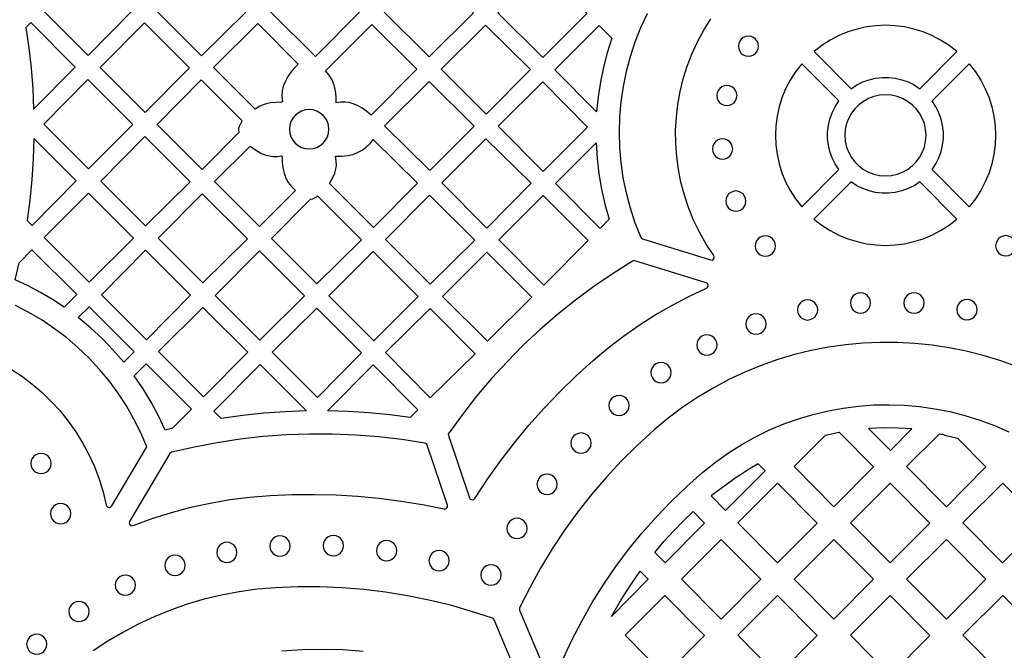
# Model space of a CAD drawing. Header units: millimetres. Extents: x -1176 to 822, y -1617 to -119.
# Tile 71 of 113: x 8 to 171, y -1050 to -945. Entities that reach past the tile are written whole.
import ezdxf

# ---------------------------------------------------------------- set-up
doc = ezdxf.new("R2010")
doc.units = ezdxf.units.MM
doc.layers.add('pattern', color=5, linetype='Continuous')

msp = doc.modelspace()

# ---------------------------------------------------------------- linework, layer by layer
at = {"layer": 'pattern'}
for points in [[(19.03, -935.89), (26.3, -943.16), (18.96, -950.57), (11.44, -943.06), (16.11, -938.43)], [(37.76, -935.79), (45.22, -943.31), (37.82, -950.63), (30.36, -943.18)], [(49.25, -943.3), (56.66, -935.89), (64.1, -943.4), (56.76, -950.74)], [(68.15, -943.4), (75.56, -935.99), (83, -943.5), (75.66, -950.84)], [(87.07, -943.49), (94.42, -936.14), (101.87, -943.59), (94.52, -950.94)], [(9.92, -959.51), (16.85, -952.51), (9.47, -945.13), (8.65, -945.96), (9.13, -949.33), (9.51, -952.71), (9.77, -956.1)], [(20.99, -952.59), (28.32, -945.18), (35.8, -952.66), (28.46, -960.07)], [(53.88, -952.06), (53.23, -952.68), (52.67, -953.35), (52.18, -954.08), (51.75, -954.86), (51.41, -955.68), (51.23, -956.5), (51.18, -957.34), (51.27, -958.22), (51.12, -958.38), (50.21, -958.39), (49.3, -958.49), (48.38, -958.71), (47.53, -959.05), (46.72, -959.53), (39.81, -952.62), (47.19, -945.3)], [(66, -960.5), (65.29, -959.89), (64.54, -959.36), (63.72, -958.91), (63.02, -958.62), (62.34, -958.43), (61.65, -958.34), (60.94, -958.36), (60.2, -958.47), (60.2, -957.46), (60.09, -956.46), (59.87, -955.51), (59.53, -954.66), (59.05, -953.87), (58.43, -953.12), (66.12, -945.43), (73.63, -952.87)], [(92.51, -952.95), (85.12, -960.34), (77.67, -952.88), (85.02, -945.53)], [(105.99, -947.74), (105.23, -950.14), (104.6, -952.55), (104.1, -954.99), (103.73, -957.46), (103.48, -959.97), (96.55, -952.97), (103.88, -945.63)], [(163.36, -949.95), (162.04, -948.93), (160.65, -948.04), (159.21, -947.28), (157.72, -946.67), (156.2, -946.19), (154.64, -945.85), (153.07, -945.64), (151.48, -945.57), (149.9, -945.64), (148.32, -945.85), (146.77, -946.19), (145.24, -946.67), (143.75, -947.28), (142.31, -948.04), (140.92, -948.93), (139.61, -949.95), (145.77, -956.12), (146.73, -955.5), (147.73, -955), (148.77, -954.63), (149.85, -954.38), (150.93, -954.26), (152.03, -954.26), (153.12, -954.38), (154.19, -954.63), (155.23, -955), (156.24, -955.5), (157.19, -956.12)], [(127.03, -949.05), (127.09, -949.5), (127.26, -949.9), (127.52, -950.24), (127.86, -950.5), (128.26, -950.67), (128.71, -950.73), (129.16, -950.67), (129.56, -950.5), (129.9, -950.24), (130.17, -949.9), (130.34, -949.5), (130.4, -949.05), (130.34, -948.6), (130.17, -948.2), (129.9, -947.86), (129.56, -947.59), (129.16, -947.42), (128.71, -947.36), (128.26, -947.42), (127.86, -947.59), (127.52, -947.86), (127.26, -948.2), (127.09, -948.6)], [(137.56, -975.75), (143.73, -969.58), (143.11, -968.63), (142.61, -967.62), (142.24, -966.58), (141.99, -965.51), (141.87, -964.42), (141.87, -963.32), (141.99, -962.24), (142.24, -961.16), (142.61, -960.12), (143.11, -959.12), (143.73, -958.16), (137.56, -952), (136.54, -953.32), (135.65, -954.7), (134.89, -956.14), (134.28, -957.63), (133.8, -959.16), (133.46, -960.71), (133.25, -962.29), (133.18, -963.87), (133.25, -965.46), (133.46, -967.03), (133.8, -968.59), (134.28, -970.11), (134.89, -971.6), (135.65, -973.04), (136.54, -974.43)], [(159.24, -969.58), (159.86, -968.63), (160.35, -967.62), (160.73, -966.58), (160.97, -965.51), (161.1, -964.42), (161.1, -963.33), (160.97, -962.24), (160.73, -961.17), (160.35, -960.12), (159.86, -959.12), (159.24, -958.16), (165.4, -952), (166.43, -953.31), (167.32, -954.7), (168.07, -956.14), (168.69, -957.63), (169.16, -959.16), (169.51, -960.71), (169.71, -962.29), (169.78, -963.87), (169.71, -965.46), (169.51, -967.03), (169.16, -968.59), (168.69, -970.11), (168.07, -971.6), (167.32, -973.04), (166.43, -974.43), (165.4, -975.75)], [(11.59, -961.99), (18.92, -954.58), (26.4, -962.05), (19.06, -969.46)], [(44.09, -963.36), (44.01, -963.02), (44.02, -962.69), (44.11, -962.35), (44.33, -961.89), (44.6, -961.46), (37.78, -954.64), (30.44, -962.05), (37.95, -969.56)], [(83.11, -962.34), (75.74, -969.71), (68.25, -962.3), (75.63, -954.92)], [(101.96, -962.5), (94.58, -969.87), (87.14, -962.37), (94.52, -954.99)], [(123.44, -957.25), (123.5, -957.7), (123.67, -958.11), (123.93, -958.45), (124.27, -958.71), (124.68, -958.88), (125.12, -958.94), (125.57, -958.88), (125.97, -958.71), (126.31, -958.45), (126.58, -958.11), (126.75, -957.7), (126.81, -957.25), (126.75, -956.81), (126.58, -956.4), (126.31, -956.06), (125.97, -955.8), (125.57, -955.63), (125.12, -955.57), (124.68, -955.63), (124.27, -955.8), (123.93, -956.06), (123.67, -956.4), (123.5, -956.81)], [(144.74, -963.87), (144.81, -964.87), (145.03, -965.82), (145.37, -966.71), (145.83, -967.54), (146.39, -968.3), (147.06, -968.96), (147.81, -969.53), (148.64, -969.99), (149.54, -970.33), (150.49, -970.54), (151.48, -970.61), (152.48, -970.54), (153.43, -970.33), (154.32, -969.99), (155.15, -969.53), (155.9, -968.96), (156.57, -968.3), (157.14, -967.54), (157.6, -966.71), (157.94, -965.82), (158.15, -964.87), (158.22, -963.87), (158.15, -962.88), (157.94, -961.93), (157.6, -961.03), (157.14, -960.2), (156.57, -959.45), (155.9, -958.78), (155.15, -958.22), (154.32, -957.76), (153.43, -957.42), (152.48, -957.2), (151.48, -957.13), (150.49, -957.2), (149.54, -957.42), (148.64, -957.76), (147.81, -958.22), (147.06, -958.78), (146.39, -959.45), (145.83, -960.2), (145.37, -961.03), (145.03, -961.93), (144.81, -962.88)], [(52.43, -962.87), (52.5, -963.53), (52.69, -964.14), (52.99, -964.7), (53.39, -965.19), (53.88, -965.59), (54.43, -965.89), (55.05, -966.08), (55.71, -966.14), (56.37, -966.08), (56.98, -965.89), (57.54, -965.59), (58.02, -965.19), (58.42, -964.7), (58.73, -964.14), (58.92, -963.53), (58.98, -962.87), (58.92, -962.21), (58.73, -961.6), (58.42, -961.04), (58.02, -960.56), (57.54, -960.16), (56.98, -959.85), (56.37, -959.66), (55.71, -959.6), (55.05, -959.66), (54.43, -959.85), (53.88, -960.16), (53.39, -960.56), (52.99, -961.04), (52.69, -961.6), (52.5, -962.21)], [(9.95, -964.4), (9.84, -967.83), (9.61, -971.23), (9.27, -974.63), (8.82, -978.02), (9.66, -978.86), (17, -971.45)], [(28.53, -978.93), (21.09, -971.49), (28.42, -964.08), (35.94, -971.59)], [(59.67, -970.88), (59.96, -970.18), (60.15, -969.5), (60.24, -968.81), (60.22, -968.1), (60.11, -967.36), (61.12, -967.36), (62.12, -967.25), (62.96, -967.05), (63.77, -966.74), (64.52, -966.33), (65.2, -965.82), (65.82, -965.22), (66.35, -964.54), (73.71, -971.82), (66.4, -979.2), (59.09, -971.89)], [(85.08, -964.43), (92.58, -971.85), (85.21, -979.29), (77.74, -971.76)], [(105.59, -977.83), (104.07, -979.35), (96.65, -971.86), (103.39, -965.12), (103.55, -967.72), (103.85, -970.28), (104.29, -972.81), (104.87, -975.33)], [(122.72, -966.14), (122.78, -966.59), (122.95, -966.99), (123.21, -967.34), (123.55, -967.6), (123.95, -967.77), (124.4, -967.83), (124.85, -967.77), (125.25, -967.6), (125.59, -967.34), (125.86, -966.99), (126.03, -966.59), (126.09, -966.14), (126.03, -965.7), (125.86, -965.29), (125.59, -964.95), (125.25, -964.69), (124.85, -964.52), (124.4, -964.46), (123.95, -964.52), (123.55, -964.69), (123.21, -964.95), (122.95, -965.29), (122.78, -965.7)], [(45.9, -965.67), (46.77, -966.31), (47.7, -966.83), (48.37, -967.12), (49.04, -967.3), (49.71, -967.39), (50.4, -967.39), (51.12, -967.29), (51.22, -967.39), (51.23, -968.34), (51.33, -969.28), (51.53, -970.17), (51.83, -970.98), (52.24, -971.71), (52.76, -972.39), (53.42, -973.03), (47.46, -979.06), (39.96, -971.56)], [(139.6, -977.79), (140.92, -978.82), (142.31, -979.71), (143.75, -980.46), (145.24, -981.08), (146.77, -981.55), (148.32, -981.9), (149.9, -982.1), (151.48, -982.17), (153.07, -982.1), (154.64, -981.9), (156.2, -981.55), (157.72, -981.08), (159.21, -980.46), (160.65, -979.71), (162.04, -978.82), (163.36, -977.79), (157.19, -971.63), (156.24, -972.25), (155.23, -972.74), (154.19, -973.11), (153.12, -973.36), (152.03, -973.49), (150.94, -973.49), (149.85, -973.36), (148.78, -973.11), (147.73, -972.74), (146.73, -972.25), (145.77, -971.63)], [(11.69, -980.89), (19.02, -973.47), (26.54, -980.99), (19.13, -988.32)], [(124.93, -974.82), (124.99, -975.27), (125.16, -975.67), (125.42, -976.01), (125.76, -976.28), (126.17, -976.45), (126.61, -976.51), (127.06, -976.45), (127.47, -976.28), (127.81, -976.01), (128.07, -975.67), (128.24, -975.27), (128.3, -974.82), (128.24, -974.37), (128.07, -973.97), (127.81, -973.63), (127.47, -973.37), (127.06, -973.19), (126.61, -973.13), (126.17, -973.19), (125.76, -973.37), (125.42, -973.63), (125.16, -973.97), (124.99, -974.37)], [(30.59, -980.99), (37.93, -973.58), (45.44, -981.09), (38.03, -988.42)], [(57.13, -973.98), (56.71, -974.26), (56.26, -974.47), (55.86, -974.56), (49.45, -981.04), (56.97, -988.57), (64.38, -981.23)], [(75.71, -973.81), (83.22, -981.31), (75.83, -988.63), (68.39, -981.19)], [(102.06, -981.36), (94.72, -988.77), (87.23, -981.28), (94.6, -973.9)], [(129.84, -982.29), (129.9, -982.74), (130.07, -983.14), (130.33, -983.48), (130.67, -983.75), (131.08, -983.92), (131.53, -983.98), (131.97, -983.92), (132.38, -983.75), (132.72, -983.48), (132.98, -983.14), (133.15, -982.74), (133.21, -982.29), (133.15, -981.84), (132.98, -981.44), (132.72, -981.1), (132.38, -980.83), (131.97, -980.66), (131.53, -980.6), (131.08, -980.66), (130.67, -980.83), (130.33, -981.1), (130.07, -981.44), (129.9, -981.84)], [(169.79, -982.25), (169.85, -982.7), (170.02, -983.1), (170.28, -983.44), (170.62, -983.7), (171.03, -983.87), (171.47, -983.93), (171.92, -983.87), (172.32, -983.7), (172.66, -983.44), (172.93, -983.1), (173.1, -982.7), (173.16, -982.25), (173.1, -981.8), (172.93, -981.4), (172.66, -981.06), (172.32, -980.79), (171.92, -980.62), (171.47, -980.56), (171.03, -980.62), (170.62, -980.79), (170.28, -981.06), (170.02, -981.4), (169.85, -981.8)], [(15.02, -992.47), (13.06, -991.18), (11.05, -989.99), (8.99, -988.9), (6.86, -987.91), (7.52, -985.09), (9.65, -982.94), (17.09, -990.37)], [(28.53, -982.98), (36, -990.45), (28.67, -997.86), (21.19, -990.39)], [(47.53, -997.93), (40.09, -990.49), (47.43, -983.08), (54.94, -990.59)], [(66.47, -998.06), (58.99, -990.59), (66.33, -983.18), (73.81, -990.66)], [(85.22, -983.32), (92.72, -990.81), (85.33, -998.13), (77.87, -990.67)], [(83.22, -1024.27), (85.34, -1021.07), (87.54, -1017.98), (89.84, -1014.99), (92.24, -1012.09), (94.74, -1009.27), (97.35, -1006.55), (100.07, -1003.9), (102.91, -1001.32), (105.39, -999.24), (107.93, -997.29), (110.53, -995.46), (113.21, -993.75), (115.96, -992.16), (118.8, -990.68), (121.74, -989.3), (121.93, -989.15), (122.02, -988.95), (122, -988.73), (121.89, -988.53), (121.68, -988.4), (109.85, -984.74), (109.65, -984.71), (109.46, -984.78), (106.21, -986.83), (103.04, -989), (99.97, -991.28), (96.98, -993.68), (94.09, -996.19), (91.3, -998.8), (88.61, -1001.52), (86.02, -1004.34), (83.54, -1007.26), (81.17, -1010.28), (78.92, -1013.39), (78.83, -1013.6), (78.85, -1013.82), (82.36, -1024.17), (82.48, -1024.36), (82.66, -1024.47), (82.86, -1024.5), (83.06, -1024.43)], [(136.85, -992.9), (136.91, -993.35), (137.08, -993.75), (137.34, -994.09), (137.68, -994.36), (138.08, -994.53), (138.53, -994.59), (138.98, -994.53), (139.38, -994.36), (139.72, -994.09), (139.99, -993.75), (140.16, -993.35), (140.22, -992.9), (140.16, -992.45), (139.99, -992.05), (139.72, -991.71), (139.38, -991.45), (138.98, -991.28), (138.53, -991.22), (138.08, -991.28), (137.68, -991.45), (137.34, -991.71), (137.08, -992.05), (136.91, -992.45)], [(145.65, -991.75), (145.71, -992.2), (145.88, -992.6), (146.14, -992.95), (146.48, -993.21), (146.89, -993.38), (147.33, -993.44), (147.78, -993.38), (148.18, -993.21), (148.52, -992.95), (148.79, -992.6), (148.96, -992.2), (149.02, -991.75), (148.96, -991.31), (148.79, -990.9), (148.52, -990.56), (148.18, -990.3), (147.78, -990.13), (147.33, -990.07), (146.89, -990.13), (146.48, -990.3), (146.14, -990.56), (145.88, -990.9), (145.71, -991.31)], [(154.54, -991.76), (154.6, -992.21), (154.77, -992.61), (155.03, -992.95), (155.37, -993.21), (155.78, -993.38), (156.22, -993.44), (156.67, -993.38), (157.07, -993.21), (157.41, -992.95), (157.68, -992.61), (157.85, -992.21), (157.91, -991.76), (157.85, -991.31), (157.68, -990.91), (157.41, -990.57), (157.07, -990.3), (156.67, -990.13), (156.22, -990.07), (155.78, -990.13), (155.37, -990.3), (155.03, -990.57), (154.77, -990.91), (154.6, -991.31)], [(163.33, -992.87), (163.39, -993.32), (163.56, -993.72), (163.82, -994.06), (164.17, -994.33), (164.57, -994.5), (165.02, -994.56), (165.47, -994.5), (165.87, -994.33), (166.21, -994.06), (166.47, -993.72), (166.64, -993.32), (166.7, -992.87), (166.64, -992.42), (166.47, -992.02), (166.21, -991.68), (165.87, -991.42), (165.47, -991.25), (165.02, -991.19), (164.57, -991.25), (164.17, -991.42), (163.82, -991.68), (163.56, -992.02), (163.39, -992.42)], [(17.35, -994.19), (19.14, -992.42), (26.62, -999.89), (24.89, -1001.61), (23.15, -999.59), (21.32, -997.69), (19.39, -995.9)], [(30.66, -999.85), (38.06, -992.51), (45.5, -999.95), (38.17, -1007.36)], [(64.41, -1000.05), (57.07, -1007.46), (49.55, -999.95), (56.96, -992.61)], [(68.39, -999.99), (75.82, -1007.51), (83.27, -1000.21), (75.83, -992.69)], [(128.28, -995.26), (128.34, -995.7), (128.51, -996.11), (128.77, -996.45), (129.12, -996.71), (129.52, -996.88), (129.97, -996.94), (130.41, -996.88), (130.82, -996.71), (131.16, -996.45), (131.42, -996.11), (131.59, -995.7), (131.65, -995.26), (131.59, -994.81), (131.42, -994.4), (131.16, -994.06), (130.82, -993.8), (130.41, -993.63), (129.97, -993.57), (129.52, -993.63), (129.12, -993.8), (128.77, -994.06), (128.51, -994.4), (128.34, -994.81)], [(120.12, -998.76), (120.18, -999.21), (120.35, -999.61), (120.61, -999.95), (120.95, -1000.21), (121.36, -1000.38), (121.81, -1000.44), (122.25, -1000.38), (122.65, -1000.21), (122.99, -999.95), (123.26, -999.61), (123.43, -999.21), (123.49, -998.76), (123.43, -998.31), (123.26, -997.91), (122.99, -997.57), (122.65, -997.3), (122.25, -997.13), (121.81, -997.07), (121.36, -997.13), (120.95, -997.3), (120.61, -997.57), (120.35, -997.91), (120.18, -998.31)], [(32.99, -1012.59), (31.76, -1012.89), (30.66, -1010.53), (29.45, -1008.25), (28.11, -1006.04), (26.64, -1003.89), (28.62, -1001.9), (36.14, -1009.41)], [(55.27, -1009.72), (51.71, -1009.85), (48.17, -1010.11), (44.64, -1010.48), (41.11, -1010.98), (39.86, -1009.73), (47.54, -1001.98)], [(72.52, -1010.79), (69.09, -1010.34), (65.66, -1010.02), (62.21, -1009.8), (58.76, -1009.7), (66.36, -1002.02), (73.78, -1009.52)], [(112.51, -1003.33), (112.57, -1003.78), (112.74, -1004.18), (113, -1004.52), (113.34, -1004.79), (113.74, -1004.96), (114.19, -1005.02), (114.64, -1004.96), (115.04, -1004.79), (115.38, -1004.52), (115.65, -1004.18), (115.82, -1003.78), (115.88, -1003.33), (115.82, -1002.88), (115.65, -1002.48), (115.38, -1002.14), (115.04, -1001.88), (114.64, -1001.71), (114.19, -1001.65), (113.74, -1001.71), (113.34, -1001.88), (113, -1002.14), (112.74, -1002.48), (112.57, -1002.88)], [(105.52, -1008.8), (105.58, -1009.25), (105.75, -1009.65), (106.01, -1010), (106.35, -1010.26), (106.76, -1010.43), (107.2, -1010.49), (107.65, -1010.43), (108.05, -1010.26), (108.4, -1010), (108.66, -1009.65), (108.83, -1009.25), (108.89, -1008.8), (108.83, -1008.36), (108.66, -1007.95), (108.4, -1007.61), (108.05, -1007.35), (107.65, -1007.18), (107.2, -1007.12), (106.76, -1007.18), (106.35, -1007.35), (106.01, -1007.61), (105.75, -1007.95), (105.58, -1008.36)], [(151.23, -1012.52), (148.65, -1012.63), (152.29, -1016.3), (155.84, -1012.71), (153.65, -1012.56)], [(49.24, -1023.78), (52.91, -1023.63), (56.55, -1023.6), (60.17, -1023.69), (63.77, -1023.9), (67.36, -1024.24), (70.95, -1024.7), (74.55, -1025.29), (78.15, -1026), (78.4, -1025.99), (78.61, -1025.85), (78.72, -1025.64), (78.71, -1025.38), (75.32, -1015.4), (75.24, -1015.24), (75.12, -1015.14), (74.95, -1015.08), (71.13, -1014.48), (67.3, -1014.03), (63.45, -1013.73), (59.6, -1013.57), (55.75, -1013.56), (51.91, -1013.7), (48.07, -1013.98), (44.24, -1014.42), (40.43, -1014.99), (36.64, -1015.72), (32.87, -1016.59), (32.7, -1016.66), (32.57, -1016.81), (25.85, -1028.1), (25.78, -1028.34), (25.83, -1028.56), (25.98, -1028.73), (26.19, -1028.82), (26.44, -1028.79), (29.62, -1027.62), (32.81, -1026.61), (36.02, -1025.74), (39.26, -1025.03), (42.54, -1024.47), (45.86, -1024.05)], [(99.21, -1015.07), (99.27, -1015.51), (99.44, -1015.92), (99.7, -1016.26), (100.04, -1016.52), (100.45, -1016.69), (100.89, -1016.75), (101.34, -1016.69), (101.74, -1016.52), (102.08, -1016.26), (102.35, -1015.92), (102.52, -1015.51), (102.58, -1015.07), (102.52, -1014.62), (102.35, -1014.21), (102.08, -1013.87), (101.74, -1013.61), (101.34, -1013.44), (100.89, -1013.38), (100.45, -1013.44), (100.04, -1013.61), (99.7, -1013.87), (99.44, -1014.21), (99.27, -1014.62)], [(141.54, -1013.74), (143.77, -1013.26), (149.48, -1019.01), (142.9, -1025.65), (136.3, -1018.98)], [(163.46, -1014.25), (168.18, -1019.01), (161.61, -1025.65), (155, -1018.98), (160.43, -1013.55), (160.59, -1013.54), (160.69, -1013.55), (160.77, -1013.56), (160.88, -1013.58), (161.07, -1013.63), (161.35, -1013.72)], [(9.47, -1018.45), (9.53, -1018.9), (9.7, -1019.3), (9.97, -1019.65), (10.31, -1019.91), (10.71, -1020.08), (11.16, -1020.14), (11.61, -1020.08), (12.01, -1019.91), (12.35, -1019.65), (12.61, -1019.3), (12.78, -1018.9), (12.84, -1018.45), (12.78, -1018.01), (12.61, -1017.6), (12.35, -1017.26), (12.01, -1017), (11.61, -1016.83), (11.16, -1016.77), (10.71, -1016.83), (10.31, -1017), (9.97, -1017.26), (9.7, -1017.6), (9.53, -1018.01)], [(122.51, -1023.86), (124.92, -1026.29), (131.49, -1019.65), (130.35, -1018.5), (129.26, -1019.13), (128.2, -1019.78), (127.23, -1020.44), (126.48, -1020.92), (125.84, -1021.39), (124.16, -1022.59)], [(93.57, -1021.92), (93.63, -1022.37), (93.8, -1022.77), (94.06, -1023.11), (94.4, -1023.37), (94.81, -1023.54), (95.25, -1023.6), (95.7, -1023.54), (96.1, -1023.37), (96.44, -1023.11), (96.71, -1022.77), (96.88, -1022.37), (96.94, -1021.92), (96.88, -1021.47), (96.71, -1021.07), (96.44, -1020.73), (96.1, -1020.46), (95.7, -1020.29), (95.25, -1020.23), (94.81, -1020.29), (94.4, -1020.46), (94.06, -1020.73), (93.8, -1021.07), (93.63, -1021.47)], [(140.12, -1028.36), (133.55, -1035), (126.94, -1028.33), (133.55, -1021.73)], [(152.25, -1021.73), (158.83, -1028.36), (152.25, -1035), (145.65, -1028.33)], [(170.92, -1034.96), (164.35, -1028.33), (170.96, -1021.73), (177.53, -1028.36)], [(12.72, -1026.79), (12.78, -1027.24), (12.95, -1027.64), (13.21, -1027.99), (13.55, -1028.25), (13.96, -1028.42), (14.41, -1028.48), (14.85, -1028.42), (15.26, -1028.25), (15.6, -1027.99), (15.86, -1027.64), (16.03, -1027.24), (16.09, -1026.79), (16.03, -1026.34), (15.86, -1025.94), (15.6, -1025.6), (15.26, -1025.34), (14.85, -1025.17), (14.41, -1025.11), (13.96, -1025.17), (13.55, -1025.34), (13.21, -1025.6), (12.95, -1025.94), (12.78, -1026.34)], [(113.13, -1033.26), (114.66, -1031.44), (116.23, -1029.69), (117.86, -1028.03), (119.52, -1026.44), (121.42, -1028.36), (114.85, -1034.99)], [(88.57, -1029.26), (88.63, -1029.71), (88.8, -1030.11), (89.06, -1030.45), (89.4, -1030.71), (89.81, -1030.88), (90.25, -1030.94), (90.7, -1030.88), (91.1, -1030.71), (91.44, -1030.45), (91.71, -1030.11), (91.88, -1029.71), (91.94, -1029.26), (91.88, -1028.81), (91.71, -1028.41), (91.44, -1028.07), (91.1, -1027.8), (90.7, -1027.63), (90.25, -1027.57), (89.81, -1027.63), (89.4, -1027.8), (89.06, -1028.07), (88.8, -1028.41), (88.63, -1028.81)], [(49.17, -1032.17), (49.23, -1032.62), (49.4, -1033.02), (49.66, -1033.36), (50, -1033.63), (50.4, -1033.8), (50.85, -1033.86), (51.3, -1033.8), (51.7, -1033.63), (52.04, -1033.36), (52.31, -1033.02), (52.48, -1032.62), (52.54, -1032.17), (52.48, -1031.72), (52.31, -1031.32), (52.04, -1030.98), (51.7, -1030.72), (51.3, -1030.55), (50.85, -1030.49), (50.4, -1030.55), (50, -1030.72), (49.66, -1030.98), (49.4, -1031.32), (49.23, -1031.72)], [(58.05, -1032.11), (58.11, -1032.56), (58.28, -1032.96), (58.55, -1033.3), (58.89, -1033.57), (59.29, -1033.74), (59.74, -1033.8), (60.19, -1033.74), (60.59, -1033.57), (60.93, -1033.3), (61.19, -1032.96), (61.36, -1032.56), (61.42, -1032.11), (61.36, -1031.67), (61.19, -1031.26), (60.93, -1030.92), (60.59, -1030.66), (60.19, -1030.49), (59.74, -1030.43), (59.29, -1030.49), (58.89, -1030.66), (58.55, -1030.92), (58.28, -1031.26), (58.11, -1031.67)], [(40.34, -1033.24), (40.4, -1033.69), (40.57, -1034.09), (40.84, -1034.43), (41.18, -1034.7), (41.58, -1034.87), (42.03, -1034.93), (42.48, -1034.87), (42.88, -1034.7), (43.22, -1034.43), (43.48, -1034.09), (43.65, -1033.69), (43.71, -1033.24), (43.65, -1032.79), (43.48, -1032.39), (43.22, -1032.05), (42.88, -1031.79), (42.48, -1031.62), (42.03, -1031.56), (41.58, -1031.62), (41.18, -1031.79), (40.84, -1032.05), (40.57, -1032.39), (40.4, -1032.79)], [(66.89, -1032.97), (66.95, -1033.42), (67.12, -1033.82), (67.38, -1034.16), (67.72, -1034.42), (68.13, -1034.59), (68.57, -1034.65), (69.02, -1034.59), (69.42, -1034.42), (69.76, -1034.16), (70.03, -1033.82), (70.2, -1033.42), (70.26, -1032.97), (70.2, -1032.52), (70.03, -1032.12), (69.76, -1031.78), (69.42, -1031.51), (69.02, -1031.34), (68.57, -1031.28), (68.13, -1031.34), (67.72, -1031.51), (67.38, -1031.78), (67.12, -1032.12), (66.95, -1032.52)], [(124.2, -1044.34), (117.59, -1037.68), (124.19, -1031.07), (130.77, -1037.71)], [(142.9, -1031.07), (149.47, -1037.71), (142.9, -1044.34), (136.29, -1037.68)], [(161.6, -1031.08), (168.18, -1037.71), (161.61, -1044.35), (155, -1037.68)], [(31.74, -1035.4), (31.8, -1035.85), (31.97, -1036.25), (32.23, -1036.59), (32.57, -1036.86), (32.97, -1037.02), (33.42, -1037.09), (33.87, -1037.02), (34.27, -1036.86), (34.61, -1036.59), (34.88, -1036.25), (35.05, -1035.85), (35.11, -1035.4), (35.05, -1034.95), (34.88, -1034.55), (34.61, -1034.21), (34.27, -1033.95), (33.87, -1033.78), (33.42, -1033.72), (32.97, -1033.78), (32.57, -1033.95), (32.23, -1034.21), (31.97, -1034.55), (31.8, -1034.95)], [(75.62, -1034.62), (75.68, -1035.06), (75.85, -1035.47), (76.11, -1035.81), (76.45, -1036.07), (76.86, -1036.24), (77.3, -1036.3), (77.75, -1036.24), (78.15, -1036.07), (78.49, -1035.81), (78.76, -1035.47), (78.93, -1035.06), (78.99, -1034.62), (78.93, -1034.17), (78.76, -1033.77), (78.49, -1033.42), (78.15, -1033.16), (77.75, -1032.99), (77.3, -1032.93), (76.86, -1032.99), (76.45, -1033.16), (76.11, -1033.42), (75.85, -1033.77), (75.68, -1034.17)], [(84.23, -1037), (84.29, -1037.45), (84.46, -1037.85), (84.73, -1038.19), (85.07, -1038.46), (85.47, -1038.63), (85.92, -1038.69), (86.37, -1038.63), (86.77, -1038.46), (87.11, -1038.19), (87.37, -1037.85), (87.54, -1037.45), (87.6, -1037), (87.54, -1036.55), (87.37, -1036.15), (87.11, -1035.81), (86.77, -1035.55), (86.37, -1035.38), (85.92, -1035.32), (85.47, -1035.38), (85.07, -1035.55), (84.73, -1035.81), (84.46, -1036.15), (84.29, -1036.55)], [(23.49, -1038.69), (23.55, -1039.14), (23.72, -1039.54), (23.98, -1039.88), (24.32, -1040.15), (24.72, -1040.32), (25.17, -1040.38), (25.62, -1040.32), (26.02, -1040.15), (26.36, -1039.88), (26.63, -1039.54), (26.8, -1039.14), (26.86, -1038.69), (26.8, -1038.24), (26.63, -1037.84), (26.36, -1037.5), (26.02, -1037.24), (25.62, -1037.07), (25.17, -1037.01), (24.72, -1037.07), (24.32, -1037.24), (23.98, -1037.5), (23.72, -1037.84), (23.55, -1038.24)], [(110.74, -1036.37), (112.06, -1037.7), (105.95, -1043.88), (107.47, -1041.28), (109.07, -1038.78)], [(114.84, -1040.42), (121.42, -1047.05), (114.84, -1053.69), (108.24, -1047.02)], [(133.55, -1053.69), (126.94, -1047.02), (133.54, -1040.42), (140.12, -1047.06)], [(145.65, -1047.02), (152.25, -1040.42), (158.83, -1047.06), (152.25, -1053.69)], [(170.96, -1040.42), (177.53, -1047.06), (170.96, -1053.69), (164.35, -1047.03)], [(15.77, -1043.08), (15.83, -1043.53), (16, -1043.93), (16.26, -1044.27), (16.6, -1044.53), (17, -1044.7), (17.45, -1044.76), (17.9, -1044.7), (18.3, -1044.53), (18.64, -1044.27), (18.91, -1043.93), (19.08, -1043.53), (19.14, -1043.08), (19.08, -1042.63), (18.91, -1042.23), (18.64, -1041.89), (18.3, -1041.62), (17.9, -1041.45), (17.45, -1041.39), (17, -1041.45), (16.6, -1041.62), (16.26, -1041.89), (16, -1042.23), (15.83, -1042.63)], [(8.76, -1048.51), (8.82, -1048.95), (8.99, -1049.36), (9.25, -1049.7), (9.6, -1049.96), (10, -1050.13), (10.45, -1050.19), (10.89, -1050.13), (11.3, -1049.96), (11.64, -1049.7), (11.9, -1049.36), (12.07, -1048.95), (12.13, -1048.51), (12.07, -1048.06), (11.9, -1047.66), (11.64, -1047.32), (11.3, -1047.05), (10.89, -1046.88), (10.45, -1046.82), (10, -1046.88), (9.6, -1047.05), (9.25, -1047.32), (8.99, -1047.66), (8.82, -1048.06)]]:
    msp.add_lwpolyline(points, close=True, dxfattribs=at)
for points in [[(111.87, -943.68), (110.78, -946.01), (109.84, -948.39), (109.04, -950.82), (108.39, -953.28), (107.88, -955.77), (107.51, -958.28), (107.29, -960.81), (107.21, -963.34), (107.28, -965.88), (107.5, -968.42), (107.86, -970.95), (108.38, -973.46), (109.04, -975.94), (109.85, -978.4), (110.81, -980.82), (110.92, -980.99), (111.11, -981.09), (122.41, -984.6), (122.66, -984.61), (122.87, -984.5), (123, -984.32), (123.04, -984.09), (122.95, -983.86), (121.69, -981.95), (120.58, -979.98), (119.6, -977.96), (118.76, -975.9), (118.06, -973.81), (117.5, -971.68), (117.07, -969.54), (116.79, -967.38), (116.63, -965.21), (116.61, -963.04), (116.73, -960.87), (116.98, -958.72), (117.37, -956.58), (117.88, -954.47), (118.53, -952.39), (119.32, -950.35), (120.23, -948.35), (121.27, -946.41), (122.45, -944.52)], [(173.23, -1002.32), (170.49, -1001.33), (167.71, -1000.48), (164.9, -999.76), (162.07, -999.19), (159.22, -998.76), (156.35, -998.47), (153.48, -998.32), (150.6, -998.31), (147.72, -998.44), (144.86, -998.7), (142, -999.11), (139.16, -999.66), (136.35, -1000.35), (133.57, -1001.18), (130.82, -1002.15), (128.11, -1003.26), (125.45, -1004.51), (122.84, -1005.91), (120.29, -1007.44), (117.8, -1009.11), (115.38, -1010.92), (113.03, -1012.87), (110.27, -1015.4), (107.61, -1018.03), (105.07, -1020.76), (102.65, -1023.59), (100.34, -1026.52), (98.16, -1029.54), (96.1, -1032.65), (94.16, -1035.84), (92.36, -1039.11), (90.69, -1042.46), (90.64, -1042.66), (90.69, -1042.85), (95.56, -1054.4)], [(97.84, -1051.08), (99.35, -1047.84), (101, -1044.67), (102.76, -1041.57), (104.66, -1038.55), (106.67, -1035.61), (108.8, -1032.76), (111.05, -1030), (113.41, -1027.33), (115.88, -1024.75), (118.46, -1022.27), (121.15, -1019.9), (123.23, -1018.23), (125.39, -1016.69), (127.61, -1015.29), (129.89, -1014.02), (132.22, -1012.88), (134.6, -1011.88), (137.02, -1011.02), (139.47, -1010.29), (141.96, -1009.69), (144.46, -1009.23), (146.99, -1008.91), (149.53, -1008.72), (152.07, -1008.67), (154.62, -1008.75), (157.16, -1008.98), (159.69, -1009.34), (162.2, -1009.83), (164.69, -1010.47), (167.15, -1011.24), (169.58, -1012.15), (171.97, -1013.2)], [(91.38, -1056.19), (86.47, -1044.47), (86.36, -1044.3), (86.19, -1044.2), (82.7, -1043.05), (79.17, -1042.04), (75.61, -1041.17), (72.03, -1040.45), (68.41, -1039.86), (64.78, -1039.42), (61.13, -1039.13), (57.47, -1038.98), (53.81, -1038.97), (50.14, -1039.11), (47.09, -1039.37), (44.1, -1039.78), (41.15, -1040.33), (38.25, -1041.03), (35.42, -1041.87), (32.65, -1042.85), (29.94, -1043.95), (27.3, -1045.19), (24.73, -1046.55), (22.24, -1048.03), (19.84, -1049.63)], [(51.17, -1049.61), (54.56, -1049.39), (57.95, -1049.32), (61.33, -1049.4), (64.71, -1049.64)]]:
    msp.add_lwpolyline(points, dxfattribs=at)
msp.add_lwpolyline([(6.09, -1002.69), (7.9, -1003.89), (9.64, -1005.2), (11.29, -1006.61), (12.84, -1008.12), (14.31, -1009.72), (15.67, -1011.41), (16.92, -1013.19), (18.07, -1015.04), (19.1, -1016.97), (20.02, -1018.98), (20.8, -1021.04), (21.46, -1023.17), (21.99, -1025.36, 0.684512), (22.91, -1025.51), (28.75, -1015.69), (27.74, -1013.35), (26.6, -1011.07), (25.34, -1008.88), (23.96, -1006.76), (22.46, -1004.73), (20.85, -1002.8), (19.14, -1000.96), (17.33, -999.22), (15.42, -997.58), (13.41, -996.05), (11.32, -994.64), (9.14, -993.34), (6.89, -992.16)], format="xyb", dxfattribs=at)

doc.saveas('drawing.dxf')
